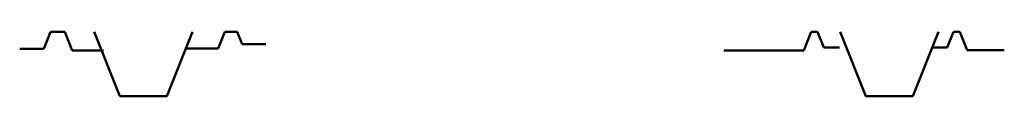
# Model space of a CAD drawing. Header units: millimetres. Extents: x 306 to 3216, y -6574 to 1225.
# Tile 7 of 27: x 1143 to 1771, y -2956 to -2915. Entities that reach past the tile are written whole.
import ezdxf

# ---------------------------------------------------------------- set-up
doc = ezdxf.new("R2010")
doc.units = ezdxf.units.MM
doc.linetypes.add('DASHEDX2', pattern=[38.1, 25.4, -12.7])
doc.layers.add('河道设计断面', color=6, linetype='DASHEDX2', lineweight=50)
doc.layers.add('滩面', color=90, linetype='Continuous', lineweight=50)

msp = doc.modelspace()

# ---------------------------------------------------------------- linework, layer by layer
at = {"layer": '河道设计断面', "linetype": 'ByBlock', "lineweight": 50, "ltscale": 0.2}
for points in [[(1190.51, -2915.42), (1206.91, -2956.42), (1236.91, -2956.42), (1253.31, -2915.42)], [(1666.43, -2915.42), (1682.83, -2956.42), (1712.83, -2956.42), (1729.23, -2915.42)]]:
    msp.add_lwpolyline(points, dxfattribs=at)
at = {"layer": '河道设计断面'}
for points in [[(1196.48, -2927.27), (1176.48, -2927.27)], [(1249.55, -2926.03), (1269.55, -2926.03)], [(1666.06, -2925.42), (1656.06, -2925.42)], [(1724.89, -2925.42), (1734.89, -2925.42)]]:
    msp.add_lwpolyline(points, dxfattribs=at)
at = {"layer": '滩面', "linetype": 'ByBlock', "lineweight": 50, "ltscale": 0.2}
for p, q in [((1162.74, -2915.42), (1158.42, -2926.22)), ((1171.74, -2915.42), (1176.48, -2927.27)), ((1273.8, -2915.42), (1269.55, -2926.03)), ((1281.8, -2915.42), (1284.92, -2923.21)), ((1648.06, -2915.42), (1643.33, -2927.22)), ((1652.06, -2915.42), (1656.06, -2925.42)), ((1738.89, -2915.42), (1734.89, -2925.42)), ((1742.89, -2915.42), (1747.54, -2927.04))]:
    msp.add_line(p, q, dxfattribs=at)
at = {"layer": '滩面'}
for points in [[(1171.74, -2915.42), (1162.74, -2915.42)], [(1273.8, -2915.42), (1281.8, -2915.42)], [(1652.06, -2915.42), (1648.06, -2915.42)], [(1738.89, -2915.42), (1742.89, -2915.42)], [(1143.01, -2926.22), (1158.42, -2926.22)], [(1196.48, -2927.27), (1176.48, -2927.27)], [(1249.55, -2926.03), (1269.55, -2926.03)], [(1300.04, -2923.21), (1284.92, -2923.21)], [(1592.25, -2927.22), (1643.33, -2927.22)], [(1666.06, -2925.42), (1656.06, -2925.42)], [(1771.26, -2927.04), (1747.54, -2927.04)]]:
    msp.add_lwpolyline(points, dxfattribs=at)
at = {"layer": '滩面', "linetype": 'ByBlock', "lineweight": 50, "ltscale": 0.2}
msp.add_lwpolyline([(1734.89, -2925.42), (1724.89, -2925.42)], dxfattribs=at)

doc.saveas('drawing.dxf')
